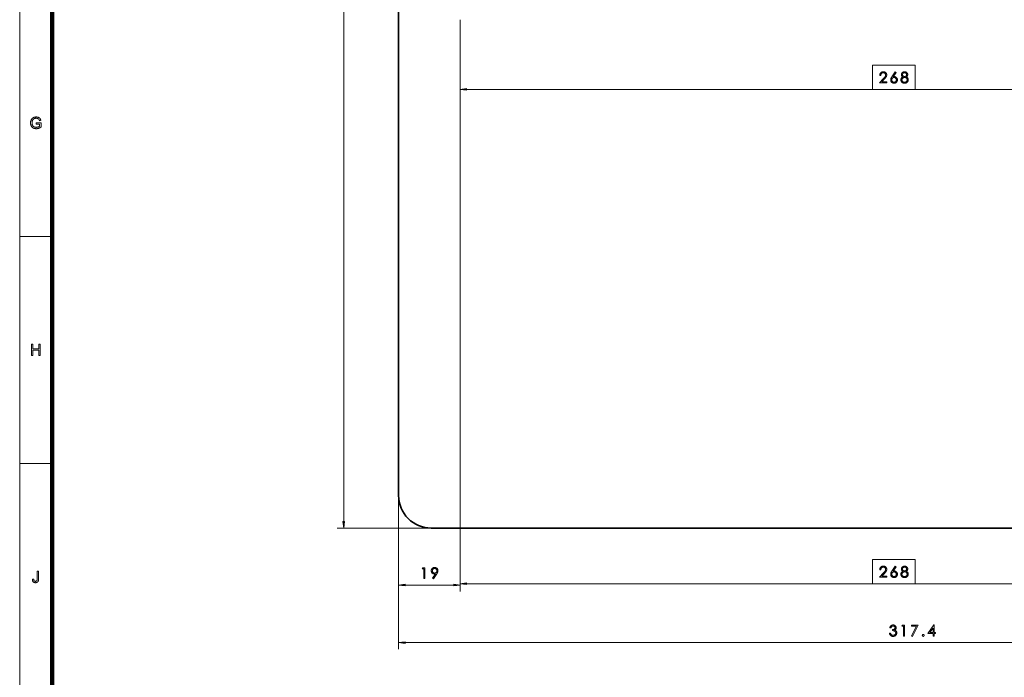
# Model space of a CAD drawing. Extents: x 0 to 1189, y 0 to 841.
# Tile 70 of 132: x 10 to 314, y 214 to 417. Entities that reach past the tile are written whole.
import ezdxf

# ---------------------------------------------------------------- set-up
doc = ezdxf.new("R2010")
doc.units = 0

msp = doc.modelspace()

# ---------------------------------------------------------------- linework, layer by layer
at = {"color": 7, "lineweight": 13}
for p, q in [((10, 831), (10, 10)), ((110.1, 262.39), (110.1, 712.48)), ((146.08, 417.31), (146.08, 393.84)), ((146.08, 417.31), (146.08, 240.8)), ((146.08, 417.31), (146.08, 241.2)), ((148.07, 395.84), (273.49, 395.84)), ((286.68, 395.84), (412.1, 395.84)), ((127.08, 270.31), (127.08, 240.8)), ((127.08, 270.31), (127.08, 223.04)), ((136.98, 260.41), (108.1, 260.41)), ((148.07, 243.2), (273.49, 243.2)), ((286.68, 243.2), (412.1, 243.2)), ((129.06, 225.04), (442.54, 225.04))]:
    msp.add_line(p, q, dxfattribs=at)
at = {"color": 7, "lineweight": 100}
msp.add_line((20, 821), (20, 20), dxfattribs=at)
at = {"color": 7, "lineweight": 35}
for p, q in [((127.08, 270.41), (127.08, 704.46)), ((137.08, 260.41), (434.53, 260.41))]:
    msp.add_line(p, q, dxfattribs=at)
at = {"color": 7, "lineweight": 13, "ltscale": 0.25}
for p, q in [((20, 350.42), (10, 350.42)), ((20, 280.33), (10, 280.33))]:
    msp.add_line(p, q, dxfattribs=at)
at = {"color": 7, "lineweight": 13, "ltscale": 0.375959}
msp.add_line((129.06, 242.8), (144.1, 242.8), dxfattribs=at)
at = {"color": 7, "lineweight": 13}
for points in [[(273.49, 403.34), (273.49, 395.84), (286.68, 395.84), (286.68, 403.34)], [(276.03, 400.15), (275.71, 400.15), (275.72, 400.25), (275.73, 400.35), (275.75, 400.44), (275.78, 400.53), (275.81, 400.62), (275.84, 400.7), (275.89, 400.77), (275.94, 400.85), (275.99, 400.91), (276.05, 400.98), (276.12, 401.04), (276.18, 401.09), (276.26, 401.14), (276.33, 401.18), (276.41, 401.21), (276.48, 401.24), (276.57, 401.26), (276.65, 401.28), (276.74, 401.29), (276.83, 401.29), (276.92, 401.29), (277, 401.28), (277.08, 401.26), (277.16, 401.24), (277.24, 401.22), (277.31, 401.18), (277.38, 401.15), (277.45, 401.1), (277.51, 401.05), (277.57, 401), (277.63, 400.94), (277.68, 400.87), (277.72, 400.81), (277.76, 400.74), (277.79, 400.67), (277.82, 400.6), (277.84, 400.52), (277.86, 400.45), (277.87, 400.37), (277.87, 400.28), (277.87, 400.22), (277.86, 400.16), (277.85, 400.1), (277.84, 400.04), (277.83, 399.98), (277.81, 399.92), (277.79, 399.87), (277.76, 399.81), (277.73, 399.76), (277.7, 399.7), (277.67, 399.65), (277.63, 399.59), (277.59, 399.53), (277.54, 399.47), (277.49, 399.41), (277.44, 399.35), (277.39, 399.28), (277.33, 399.21), (277.27, 399.14), (277.2, 399.07), (276.36, 398.16), (277.92, 398.16), (277.92, 397.84), (275.63, 397.84), (276.91, 399.23), (276.98, 399.3), (277.04, 399.37), (277.1, 399.43), (277.15, 399.5), (277.2, 399.55), (277.25, 399.61), (277.29, 399.66), (277.33, 399.71), (277.37, 399.76), (277.4, 399.8), (277.42, 399.85), (277.45, 399.89), (277.47, 399.94), (277.49, 399.98), (277.5, 400.03), (277.52, 400.08), (277.53, 400.12), (277.54, 400.17), (277.54, 400.23), (277.54, 400.28), (277.54, 400.33), (277.53, 400.39), (277.52, 400.44), (277.51, 400.49), (277.49, 400.54), (277.46, 400.59), (277.44, 400.63), (277.4, 400.68), (277.37, 400.72), (277.33, 400.76), (277.28, 400.8), (277.24, 400.84), (277.19, 400.87), (277.14, 400.9), (277.09, 400.92), (277.04, 400.94), (276.98, 400.95), (276.93, 400.96), (276.87, 400.97), (276.81, 400.97), (276.75, 400.97), (276.68, 400.96), (276.62, 400.95), (276.57, 400.94), (276.51, 400.92), (276.46, 400.89), (276.41, 400.87), (276.36, 400.83), (276.32, 400.8), (276.27, 400.76), (276.23, 400.71), (276.2, 400.67), (276.16, 400.61), (276.14, 400.56), (276.11, 400.5), (276.09, 400.44), (276.07, 400.37), (276.05, 400.3), (276.04, 400.23)], [(280.5, 401.29), (280.78, 401.11), (279.87, 399.73), (279.91, 399.75), (279.95, 399.76), (279.98, 399.77), (280.02, 399.78), (280.06, 399.78), (280.09, 399.79), (280.13, 399.79), (280.17, 399.8), (280.2, 399.8), (280.24, 399.8), (280.31, 399.8), (280.38, 399.79), (280.45, 399.77), (280.52, 399.75), (280.59, 399.73), (280.65, 399.69), (280.71, 399.65), (280.78, 399.61), (280.83, 399.56), (280.89, 399.5), (280.94, 399.44), (280.99, 399.38), (281.03, 399.31), (281.07, 399.24), (281.1, 399.17), (281.13, 399.1), (281.15, 399.02), (281.16, 398.95), (281.17, 398.87), (281.17, 398.78), (281.17, 398.7), (281.16, 398.61), (281.14, 398.53), (281.12, 398.46), (281.1, 398.38), (281.06, 398.31), (281.02, 398.24), (280.98, 398.18), (280.92, 398.11), (280.87, 398.05), (280.8, 398), (280.74, 397.95), (280.67, 397.9), (280.6, 397.86), (280.53, 397.83), (280.45, 397.8), (280.37, 397.78), (280.29, 397.77), (280.21, 397.76), (280.12, 397.76), (280.03, 397.76), (279.95, 397.77), (279.87, 397.78), (279.79, 397.8), (279.72, 397.83), (279.65, 397.86), (279.58, 397.9), (279.51, 397.95), (279.45, 398), (279.39, 398.06), (279.33, 398.12), (279.28, 398.18), (279.24, 398.25), (279.2, 398.32), (279.17, 398.39), (279.14, 398.46), (279.12, 398.54), (279.11, 398.62), (279.1, 398.7), (279.1, 398.79), (279.1, 398.83), (279.1, 398.87), (279.1, 398.91), (279.11, 398.95), (279.12, 399), (279.13, 399.04), (279.14, 399.08), (279.15, 399.12), (279.16, 399.17), (279.18, 399.21), (279.19, 399.26), (279.21, 399.3), (279.24, 399.35), (279.26, 399.41), (279.29, 399.46), (279.32, 399.52), (279.36, 399.58), (279.4, 399.64), (279.44, 399.7), (279.48, 399.77)], [(280.84, 398.79), (280.84, 398.85), (280.83, 398.91), (280.82, 398.96), (280.81, 399.01), (280.79, 399.07), (280.77, 399.11), (280.74, 399.16), (280.71, 399.21), (280.67, 399.25), (280.63, 399.29), (280.59, 399.33), (280.55, 399.37), (280.5, 399.4), (280.45, 399.43), (280.41, 399.45), (280.35, 399.47), (280.3, 399.48), (280.25, 399.49), (280.19, 399.5), (280.13, 399.5), (280.07, 399.5), (280.02, 399.49), (279.96, 399.48), (279.91, 399.47), (279.86, 399.45), (279.81, 399.43), (279.76, 399.4), (279.72, 399.37), (279.67, 399.33), (279.63, 399.29), (279.59, 399.25), (279.56, 399.21), (279.53, 399.16), (279.5, 399.11), (279.48, 399.07), (279.46, 399.01), (279.44, 398.96), (279.43, 398.91), (279.43, 398.85), (279.42, 398.79), (279.43, 398.73), (279.43, 398.68), (279.44, 398.62), (279.46, 398.57), (279.48, 398.52), (279.5, 398.47), (279.53, 398.42), (279.56, 398.38), (279.59, 398.33), (279.63, 398.29), (279.68, 398.25), (279.72, 398.22), (279.77, 398.19), (279.81, 398.16), (279.86, 398.14), (279.91, 398.12), (279.97, 398.1), (280.02, 398.09), (280.08, 398.09), (280.13, 398.08), (280.19, 398.09), (280.25, 398.09), (280.3, 398.1), (280.35, 398.12), (280.4, 398.14), (280.45, 398.16), (280.5, 398.19), (280.54, 398.22), (280.59, 398.25), (280.63, 398.29), (280.67, 398.33), (280.71, 398.38), (280.74, 398.42), (280.76, 398.47), (280.79, 398.52), (280.81, 398.57), (280.82, 398.62), (280.83, 398.68), (280.84, 398.73)], [(283.88, 399.69), (284, 399.62), (284.11, 399.55), (284.2, 399.48), (284.28, 399.4), (284.35, 399.31), (284.41, 399.22), (284.46, 399.12), (284.49, 399.02), (284.51, 398.92), (284.51, 398.81), (284.51, 398.72), (284.5, 398.63), (284.48, 398.55), (284.46, 398.47), (284.43, 398.39), (284.4, 398.32), (284.36, 398.25), (284.31, 398.18), (284.26, 398.12), (284.2, 398.06), (284.13, 398), (284.06, 397.95), (283.99, 397.9), (283.91, 397.86), (283.83, 397.83), (283.75, 397.8), (283.66, 397.78), (283.57, 397.77), (283.47, 397.76), (283.37, 397.76), (283.27, 397.76), (283.17, 397.77), (283.08, 397.78), (282.99, 397.8), (282.91, 397.83), (282.83, 397.86), (282.75, 397.9), (282.68, 397.95), (282.61, 398), (282.55, 398.06), (282.49, 398.12), (282.43, 398.18), (282.39, 398.25), (282.35, 398.32), (282.31, 398.39), (282.29, 398.46), (282.26, 398.54), (282.25, 398.61), (282.24, 398.7), (282.24, 398.78), (282.24, 398.89), (282.26, 399), (282.29, 399.11), (282.34, 399.21), (282.4, 399.3), (282.47, 399.39), (282.56, 399.47), (282.65, 399.55), (282.76, 399.62), (282.89, 399.69), (282.79, 399.74), (282.71, 399.8), (282.64, 399.86), (282.57, 399.93), (282.52, 400), (282.47, 400.07), (282.44, 400.15), (282.42, 400.24), (282.4, 400.32), (282.4, 400.41), (282.4, 400.48), (282.41, 400.55), (282.42, 400.61), (282.44, 400.68), (282.47, 400.74), (282.5, 400.8), (282.54, 400.86), (282.58, 400.92), (282.63, 400.97), (282.68, 401.02), (282.74, 401.08), (282.8, 401.12), (282.87, 401.16), (282.94, 401.19), (283.01, 401.22), (283.08, 401.25), (283.15, 401.27), (283.23, 401.28), (283.31, 401.29), (283.39, 401.29), (283.47, 401.29), (283.55, 401.28), (283.62, 401.27), (283.69, 401.25), (283.76, 401.23), (283.83, 401.2), (283.89, 401.16), (283.95, 401.12), (284.01, 401.08), (284.07, 401.03), (284.13, 400.98), (284.18, 400.92), (284.22, 400.87), (284.26, 400.81), (284.29, 400.75), (284.31, 400.68), (284.33, 400.62), (284.35, 400.55), (284.36, 400.48), (284.36, 400.4), (284.35, 400.32), (284.34, 400.23), (284.32, 400.15), (284.28, 400.07), (284.24, 400), (284.18, 399.93), (284.12, 399.86), (284.05, 399.8), (283.97, 399.74)], [(284.18, 398.8), (284.17, 398.86), (284.17, 398.91), (284.15, 398.97), (284.14, 399.02), (284.12, 399.07), (284.09, 399.12), (284.06, 399.17), (284.03, 399.21), (283.99, 399.26), (283.94, 399.3), (283.9, 399.34), (283.85, 399.38), (283.8, 399.41), (283.74, 399.44), (283.69, 399.46), (283.63, 399.48), (283.58, 399.5), (283.52, 399.51), (283.46, 399.52), (283.39, 399.52), (283.33, 399.52), (283.26, 399.51), (283.2, 399.5), (283.14, 399.48), (283.08, 399.46), (283.02, 399.44), (282.97, 399.41), (282.91, 399.38), (282.86, 399.34), (282.81, 399.3), (282.77, 399.25), (282.73, 399.2), (282.69, 399.16), (282.66, 399.1), (282.63, 399.05), (282.61, 399), (282.59, 398.94), (282.58, 398.89), (282.58, 398.83), (282.57, 398.77), (282.58, 398.71), (282.58, 398.65), (282.59, 398.6), (282.61, 398.55), (282.63, 398.49), (282.65, 398.45), (282.68, 398.4), (282.71, 398.36), (282.75, 398.31), (282.79, 398.27), (282.84, 398.23), (282.89, 398.2), (282.94, 398.17), (282.99, 398.15), (283.05, 398.12), (283.11, 398.11), (283.17, 398.09), (283.24, 398.08), (283.3, 398.08), (283.37, 398.08), (283.44, 398.08), (283.51, 398.08), (283.57, 398.09), (283.64, 398.11), (283.69, 398.13), (283.75, 398.15), (283.8, 398.18), (283.86, 398.21), (283.9, 398.25), (283.95, 398.29), (283.99, 398.33), (284.03, 398.37), (284.07, 398.42), (284.09, 398.47), (284.12, 398.52), (284.14, 398.57), (284.16, 398.63), (284.17, 398.68), (284.17, 398.74)], [(284.02, 400.42), (284.02, 400.46), (284.01, 400.51), (284.01, 400.55), (283.99, 400.59), (283.98, 400.63), (283.96, 400.67), (283.94, 400.7), (283.91, 400.74), (283.88, 400.77), (283.85, 400.8), (283.81, 400.84), (283.77, 400.86), (283.73, 400.89), (283.69, 400.91), (283.64, 400.93), (283.59, 400.94), (283.54, 400.95), (283.49, 400.96), (283.43, 400.96), (283.37, 400.97), (283.32, 400.96), (283.27, 400.96), (283.22, 400.95), (283.17, 400.94), (283.13, 400.93), (283.08, 400.91), (283.04, 400.89), (283, 400.86), (282.96, 400.84), (282.92, 400.8), (282.89, 400.77), (282.85, 400.74), (282.83, 400.7), (282.8, 400.66), (282.78, 400.62), (282.77, 400.58), (282.75, 400.54), (282.74, 400.5), (282.74, 400.45), (282.74, 400.41), (282.74, 400.36), (282.75, 400.32), (282.76, 400.28), (282.77, 400.24), (282.79, 400.19), (282.81, 400.15), (282.83, 400.12), (282.86, 400.08), (282.9, 400.04), (282.94, 400), (282.98, 399.97), (283.02, 399.94), (283.06, 399.91), (283.1, 399.89), (283.15, 399.87), (283.19, 399.85), (283.24, 399.84), (283.29, 399.83), (283.34, 399.82), (283.39, 399.82), (283.44, 399.82), (283.49, 399.83), (283.53, 399.84), (283.58, 399.85), (283.63, 399.87), (283.67, 399.89), (283.71, 399.91), (283.75, 399.94), (283.79, 399.97), (283.83, 400), (283.87, 400.04), (283.9, 400.07), (283.93, 400.11), (283.95, 400.15), (283.97, 400.19), (283.99, 400.24), (284, 400.28), (284.01, 400.32), (284.02, 400.37)], [(148.07, 396.1), (146.08, 395.84), (148.07, 395.58)], [(15.11, 385.14), (15.11, 385.55), (16.6, 385.55), (16.6, 384.25), (16.53, 384.2), (16.46, 384.15), (16.39, 384.1), (16.32, 384.05), (16.25, 384.01), (16.18, 383.97), (16.11, 383.94), (16.04, 383.9), (15.96, 383.87), (15.89, 383.84), (15.82, 383.81), (15.75, 383.79), (15.67, 383.77), (15.6, 383.75), (15.52, 383.74), (15.45, 383.73), (15.37, 383.72), (15.3, 383.71), (15.22, 383.7), (15.15, 383.7), (15.04, 383.71), (14.94, 383.71), (14.85, 383.72), (14.75, 383.74), (14.65, 383.76), (14.56, 383.78), (14.47, 383.81), (14.38, 383.84), (14.29, 383.88), (14.21, 383.92), (14.13, 383.97), (14.05, 384.02), (13.98, 384.07), (13.91, 384.13), (13.84, 384.19), (13.78, 384.26), (13.72, 384.33), (13.67, 384.4), (13.62, 384.48), (13.57, 384.56), (13.53, 384.65), (13.5, 384.73), (13.46, 384.82), (13.44, 384.91), (13.41, 385.01), (13.39, 385.1), (13.38, 385.2), (13.37, 385.29), (13.36, 385.39), (13.36, 385.5), (13.36, 385.6), (13.37, 385.7), (13.38, 385.8), (13.39, 385.89), (13.41, 385.99), (13.44, 386.09), (13.46, 386.18), (13.5, 386.27), (13.53, 386.36), (13.57, 386.45), (13.62, 386.54), (13.67, 386.62), (13.72, 386.7), (13.77, 386.77), (13.83, 386.84), (13.9, 386.9), (13.96, 386.96), (14.03, 387.01), (14.11, 387.06), (14.19, 387.11), (14.27, 387.15), (14.35, 387.19), (14.44, 387.22), (14.53, 387.25), (14.62, 387.27), (14.71, 387.29), (14.81, 387.3), (14.91, 387.31), (15.01, 387.32), (15.11, 387.32), (15.19, 387.32), (15.26, 387.32), (15.33, 387.31), (15.4, 387.3), (15.47, 387.29), (15.54, 387.28), (15.61, 387.26), (15.67, 387.24), (15.74, 387.22), (15.8, 387.2), (15.86, 387.17), (15.91, 387.15), (15.97, 387.12), (16.02, 387.09), (16.07, 387.05), (16.12, 387.02), (16.16, 386.98), (16.2, 386.94), (16.24, 386.9), (16.28, 386.86), (16.31, 386.81), (16.34, 386.76), (16.38, 386.71), (16.4, 386.66), (16.43, 386.6), (16.46, 386.55), (16.48, 386.48), (16.5, 386.42), (16.52, 386.35), (16.54, 386.28), (16.13, 386.17), (16.11, 386.22), (16.09, 386.27), (16.07, 386.32), (16.06, 386.37), (16.04, 386.41), (16.02, 386.45), (16, 386.49), (15.98, 386.52), (15.95, 386.56), (15.93, 386.59), (15.91, 386.62), (15.88, 386.65), (15.85, 386.68), (15.82, 386.7), (15.79, 386.73), (15.75, 386.75), (15.72, 386.77), (15.68, 386.8), (15.64, 386.82), (15.6, 386.83), (15.55, 386.85), (15.51, 386.87), (15.46, 386.88), (15.41, 386.89), (15.37, 386.9), (15.32, 386.91), (15.27, 386.92), (15.22, 386.92), (15.17, 386.93), (15.11, 386.93), (15.05, 386.93), (14.99, 386.92), (14.93, 386.92), (14.87, 386.91), (14.82, 386.9), (14.76, 386.89), (14.71, 386.88), (14.66, 386.86), (14.61, 386.85), (14.56, 386.83), (14.52, 386.81), (14.48, 386.79), (14.43, 386.77), (14.39, 386.74), (14.36, 386.72), (14.32, 386.69), (14.28, 386.66), (14.25, 386.64), (14.22, 386.61), (14.19, 386.58), (14.16, 386.54), (14.14, 386.51), (14.11, 386.48), (14.09, 386.44), (14.06, 386.41), (14.04, 386.38), (14.02, 386.34), (14, 386.3), (13.99, 386.27), (13.97, 386.23), (13.94, 386.16), (13.92, 386.1), (13.9, 386.03), (13.88, 385.96), (13.87, 385.89), (13.86, 385.82), (13.85, 385.75), (13.84, 385.67), (13.84, 385.6), (13.84, 385.53), (13.84, 385.43), (13.84, 385.34), (13.85, 385.26), (13.86, 385.18), (13.88, 385.1), (13.89, 385.02), (13.92, 384.94), (13.94, 384.87), (13.97, 384.81), (14, 384.74), (14.03, 384.68), (14.07, 384.62), (14.11, 384.57), (14.15, 384.52), (14.2, 384.47), (14.24, 384.42), (14.29, 384.38), (14.35, 384.34), (14.41, 384.31), (14.47, 384.27), (14.53, 384.25), (14.59, 384.22), (14.65, 384.2), (14.72, 384.18), (14.78, 384.16), (14.85, 384.15), (14.92, 384.14), (14.98, 384.13), (15.05, 384.12), (15.12, 384.12), (15.18, 384.12), (15.24, 384.13), (15.3, 384.13), (15.36, 384.14), (15.42, 384.15), (15.48, 384.16), (15.53, 384.18), (15.59, 384.2), (15.65, 384.22), (15.71, 384.24), (15.76, 384.26), (15.82, 384.28), (15.87, 384.31), (15.91, 384.33), (15.96, 384.36), (16, 384.38), (16.04, 384.41), (16.08, 384.43), (16.11, 384.46), (16.14, 384.48), (16.14, 385.14)], [(13.63, 313.68), (13.63, 317.18), (14.09, 317.18), (14.09, 315.74), (15.91, 315.74), (15.91, 317.18), (16.37, 317.18), (16.37, 313.68), (15.91, 313.68), (15.91, 315.33), (14.09, 315.33), (14.09, 313.68)], [(109.84, 262.39), (110.1, 260.41), (110.37, 262.39)], [(273.49, 250.7), (273.49, 243.2), (286.68, 243.2), (286.68, 250.7)], [(13.92, 244.59), (14.34, 244.65), (14.34, 244.57), (14.35, 244.5), (14.36, 244.43), (14.37, 244.37), (14.38, 244.31), (14.4, 244.26), (14.42, 244.21), (14.44, 244.17), (14.46, 244.13), (14.49, 244.1), (14.51, 244.07), (14.54, 244.04), (14.58, 244.02), (14.61, 244), (14.65, 243.99), (14.68, 243.97), (14.72, 243.96), (14.77, 243.96), (14.81, 243.95), (14.86, 243.95), (14.89, 243.95), (14.92, 243.95), (14.96, 243.96), (14.99, 243.96), (15.02, 243.97), (15.05, 243.98), (15.08, 243.99), (15.11, 244), (15.13, 244.01), (15.16, 244.03), (15.18, 244.05), (15.21, 244.06), (15.23, 244.08), (15.25, 244.1), (15.26, 244.12), (15.28, 244.15), (15.3, 244.17), (15.31, 244.19), (15.32, 244.22), (15.33, 244.25), (15.34, 244.28), (15.35, 244.31), (15.36, 244.34), (15.36, 244.38), (15.37, 244.43), (15.37, 244.47), (15.38, 244.52), (15.38, 244.57), (15.38, 244.63), (15.38, 244.69), (15.38, 247.1), (15.84, 247.1), (15.84, 244.71), (15.84, 244.63), (15.84, 244.54), (15.83, 244.47), (15.83, 244.39), (15.82, 244.32), (15.8, 244.26), (15.79, 244.19), (15.77, 244.14), (15.76, 244.08), (15.74, 244.03), (15.71, 243.98), (15.69, 243.94), (15.66, 243.9), (15.63, 243.86), (15.6, 243.82), (15.56, 243.78), (15.53, 243.75), (15.49, 243.72), (15.44, 243.69), (15.4, 243.66), (15.35, 243.64), (15.3, 243.62), (15.25, 243.6), (15.2, 243.58), (15.15, 243.57), (15.09, 243.56), (15.04, 243.55), (14.98, 243.54), (14.92, 243.54), (14.86, 243.54), (14.77, 243.54), (14.68, 243.55), (14.6, 243.56), (14.53, 243.58), (14.45, 243.6), (14.38, 243.63), (14.32, 243.67), (14.26, 243.71), (14.2, 243.75), (14.15, 243.8), (14.11, 243.86), (14.07, 243.92), (14.03, 243.98), (14, 244.06), (13.97, 244.13), (13.95, 244.21), (13.94, 244.3), (13.92, 244.39), (13.92, 244.49)], [(134.5, 248.17), (135.16, 248.17), (135.16, 244.8), (134.83, 244.8), (134.83, 247.84), (134.3, 247.84)], [(137.83, 244.72), (137.55, 244.9), (138.46, 246.27), (138.43, 246.26), (138.39, 246.25), (138.35, 246.24), (138.32, 246.23), (138.28, 246.23), (138.25, 246.22), (138.21, 246.22), (138.18, 246.21), (138.14, 246.21), (138.11, 246.21), (138.03, 246.22), (137.95, 246.22), (137.88, 246.24), (137.81, 246.26), (137.74, 246.28), (137.67, 246.32), (137.61, 246.35), (137.55, 246.4), (137.49, 246.45), (137.43, 246.5), (137.38, 246.56), (137.33, 246.62), (137.29, 246.69), (137.26, 246.76), (137.23, 246.83), (137.2, 246.9), (137.18, 246.97), (137.17, 247.05), (137.16, 247.13), (137.16, 247.21), (137.16, 247.3), (137.17, 247.39), (137.19, 247.47), (137.21, 247.55), (137.23, 247.62), (137.27, 247.7), (137.31, 247.76), (137.35, 247.83), (137.4, 247.89), (137.46, 247.96), (137.52, 248.01), (137.59, 248.06), (137.66, 248.11), (137.73, 248.14), (137.8, 248.18), (137.88, 248.2), (137.96, 248.22), (138.04, 248.24), (138.12, 248.25), (138.21, 248.25), (138.3, 248.25), (138.38, 248.24), (138.46, 248.22), (138.54, 248.2), (138.61, 248.17), (138.69, 248.14), (138.75, 248.1), (138.82, 248.06), (138.88, 248.01), (138.94, 247.95), (139, 247.89), (139.04, 247.82), (139.09, 247.76), (139.13, 247.69), (139.16, 247.62), (139.18, 247.54), (139.2, 247.47), (139.22, 247.39), (139.23, 247.31), (139.23, 247.22), (139.23, 247.18), (139.23, 247.13), (139.22, 247.08), (139.21, 247.04), (139.21, 246.99), (139.19, 246.94), (139.18, 246.9), (139.17, 246.85), (139.15, 246.8), (139.13, 246.75), (139.11, 246.71), (139.09, 246.66), (139.07, 246.61), (139.04, 246.56), (139.01, 246.51), (138.98, 246.46), (138.95, 246.4), (138.92, 246.35), (138.89, 246.3), (138.85, 246.24)], [(137.49, 247.21), (137.49, 247.16), (137.49, 247.1), (137.5, 247.05), (137.52, 246.99), (137.54, 246.94), (137.56, 246.89), (137.59, 246.85), (137.62, 246.8), (137.65, 246.76), (137.69, 246.71), (137.73, 246.67), (137.78, 246.64), (137.82, 246.61), (137.87, 246.58), (137.92, 246.56), (137.97, 246.54), (138.02, 246.53), (138.08, 246.52), (138.14, 246.51), (138.19, 246.51), (138.25, 246.51), (138.31, 246.52), (138.36, 246.53), (138.42, 246.54), (138.47, 246.56), (138.52, 246.58), (138.56, 246.61), (138.61, 246.64), (138.65, 246.68), (138.69, 246.72), (138.73, 246.76), (138.77, 246.8), (138.8, 246.85), (138.83, 246.9), (138.85, 246.94), (138.87, 247), (138.88, 247.05), (138.89, 247.1), (138.9, 247.16), (138.9, 247.21), (138.9, 247.27), (138.89, 247.33), (138.88, 247.38), (138.87, 247.43), (138.85, 247.48), (138.83, 247.53), (138.8, 247.58), (138.77, 247.63), (138.73, 247.67), (138.69, 247.71), (138.65, 247.75), (138.61, 247.79), (138.56, 247.82), (138.52, 247.85), (138.47, 247.87), (138.42, 247.89), (138.36, 247.9), (138.31, 247.91), (138.25, 247.92), (138.19, 247.92), (138.14, 247.92), (138.08, 247.91), (138.02, 247.9), (137.97, 247.89), (137.92, 247.87), (137.87, 247.85), (137.82, 247.82), (137.78, 247.79), (137.73, 247.76), (137.69, 247.72), (137.65, 247.67), (137.62, 247.63), (137.59, 247.58), (137.56, 247.54), (137.54, 247.49), (137.52, 247.44), (137.5, 247.38), (137.49, 247.33), (137.49, 247.27)], [(276.03, 247.51), (275.71, 247.51), (275.72, 247.61), (275.73, 247.7), (275.75, 247.8), (275.78, 247.89), (275.81, 247.97), (275.84, 248.05), (275.89, 248.13), (275.94, 248.2), (275.99, 248.27), (276.05, 248.33), (276.12, 248.39), (276.18, 248.45), (276.26, 248.49), (276.33, 248.53), (276.41, 248.57), (276.48, 248.59), (276.57, 248.62), (276.65, 248.63), (276.74, 248.64), (276.83, 248.64), (276.92, 248.64), (277, 248.63), (277.08, 248.62), (277.16, 248.6), (277.24, 248.57), (277.31, 248.54), (277.38, 248.5), (277.45, 248.46), (277.51, 248.41), (277.57, 248.35), (277.63, 248.29), (277.68, 248.23), (277.72, 248.16), (277.76, 248.1), (277.79, 248.03), (277.82, 247.95), (277.84, 247.88), (277.86, 247.8), (277.87, 247.72), (277.87, 247.64), (277.87, 247.57), (277.86, 247.51), (277.85, 247.45), (277.84, 247.39), (277.83, 247.34), (277.81, 247.28), (277.79, 247.22), (277.76, 247.16), (277.73, 247.11), (277.7, 247.06), (277.67, 247), (277.63, 246.95), (277.59, 246.89), (277.54, 246.83), (277.49, 246.76), (277.44, 246.7), (277.39, 246.63), (277.33, 246.57), (277.27, 246.5), (277.2, 246.42), (276.36, 245.52), (277.92, 245.52), (277.92, 245.2), (275.63, 245.2), (276.91, 246.58), (276.98, 246.65), (277.04, 246.72), (277.1, 246.79), (277.15, 246.85), (277.2, 246.91), (277.25, 246.97), (277.29, 247.02), (277.33, 247.07), (277.37, 247.12), (277.4, 247.16), (277.42, 247.2), (277.45, 247.25), (277.47, 247.29), (277.49, 247.34), (277.5, 247.38), (277.52, 247.43), (277.53, 247.48), (277.54, 247.53), (277.54, 247.58), (277.54, 247.63), (277.54, 247.69), (277.53, 247.74), (277.52, 247.79), (277.51, 247.85), (277.49, 247.89), (277.46, 247.94), (277.44, 247.99), (277.4, 248.03), (277.37, 248.08), (277.33, 248.12), (277.28, 248.16), (277.24, 248.19), (277.19, 248.22), (277.14, 248.25), (277.09, 248.27), (277.04, 248.29), (276.98, 248.31), (276.93, 248.32), (276.87, 248.32), (276.81, 248.33), (276.75, 248.32), (276.68, 248.32), (276.62, 248.31), (276.57, 248.29), (276.51, 248.27), (276.46, 248.25), (276.41, 248.22), (276.36, 248.19), (276.32, 248.15), (276.27, 248.11), (276.23, 248.07), (276.2, 248.02), (276.16, 247.97), (276.14, 247.91), (276.11, 247.85), (276.09, 247.79), (276.07, 247.73), (276.05, 247.66), (276.04, 247.58)], [(280.5, 248.64), (280.78, 248.47), (279.87, 247.09), (279.91, 247.1), (279.95, 247.11), (279.98, 247.12), (280.02, 247.13), (280.06, 247.14), (280.09, 247.14), (280.13, 247.15), (280.17, 247.15), (280.2, 247.15), (280.24, 247.15), (280.31, 247.15), (280.38, 247.14), (280.45, 247.13), (280.52, 247.11), (280.59, 247.08), (280.65, 247.05), (280.71, 247.01), (280.78, 246.96), (280.83, 246.91), (280.89, 246.86), (280.94, 246.8), (280.99, 246.73), (281.03, 246.67), (281.07, 246.6), (281.1, 246.53), (281.13, 246.46), (281.15, 246.38), (281.16, 246.3), (281.17, 246.22), (281.17, 246.14), (281.17, 246.05), (281.16, 245.97), (281.14, 245.89), (281.12, 245.81), (281.1, 245.74), (281.06, 245.67), (281.02, 245.6), (280.98, 245.53), (280.92, 245.47), (280.87, 245.41), (280.8, 245.35), (280.74, 245.3), (280.67, 245.26), (280.6, 245.22), (280.53, 245.19), (280.45, 245.16), (280.37, 245.14), (280.29, 245.12), (280.21, 245.11), (280.12, 245.11), (280.03, 245.11), (279.95, 245.12), (279.87, 245.14), (279.79, 245.16), (279.72, 245.19), (279.65, 245.22), (279.58, 245.26), (279.51, 245.3), (279.45, 245.35), (279.39, 245.41), (279.33, 245.47), (279.28, 245.54), (279.24, 245.6), (279.2, 245.67), (279.17, 245.74), (279.14, 245.82), (279.12, 245.9), (279.11, 245.98), (279.1, 246.06), (279.1, 246.14), (279.1, 246.18), (279.1, 246.23), (279.1, 246.27), (279.11, 246.31), (279.12, 246.35), (279.13, 246.39), (279.14, 246.44), (279.15, 246.48), (279.16, 246.52), (279.18, 246.57), (279.19, 246.61), (279.21, 246.66), (279.24, 246.71), (279.26, 246.76), (279.29, 246.81), (279.32, 246.87), (279.36, 246.93), (279.4, 246.99), (279.44, 247.06), (279.48, 247.12)], [(280.84, 246.15), (280.84, 246.21), (280.83, 246.26), (280.82, 246.32), (280.81, 246.37), (280.79, 246.42), (280.77, 246.47), (280.74, 246.52), (280.71, 246.56), (280.67, 246.61), (280.63, 246.65), (280.59, 246.69), (280.55, 246.72), (280.5, 246.75), (280.45, 246.78), (280.41, 246.8), (280.35, 246.82), (280.3, 246.84), (280.25, 246.85), (280.19, 246.85), (280.13, 246.85), (280.07, 246.85), (280.02, 246.85), (279.96, 246.84), (279.91, 246.82), (279.86, 246.8), (279.81, 246.78), (279.76, 246.75), (279.72, 246.72), (279.67, 246.69), (279.63, 246.65), (279.59, 246.61), (279.56, 246.56), (279.53, 246.52), (279.5, 246.47), (279.48, 246.42), (279.46, 246.37), (279.44, 246.32), (279.43, 246.26), (279.43, 246.21), (279.42, 246.15), (279.43, 246.09), (279.43, 246.03), (279.44, 245.98), (279.46, 245.93), (279.48, 245.87), (279.5, 245.83), (279.53, 245.78), (279.56, 245.73), (279.59, 245.69), (279.63, 245.65), (279.68, 245.61), (279.72, 245.57), (279.77, 245.54), (279.81, 245.51), (279.86, 245.49), (279.91, 245.47), (279.97, 245.46), (280.02, 245.45), (280.08, 245.44), (280.13, 245.44), (280.19, 245.44), (280.25, 245.45), (280.3, 245.46), (280.35, 245.47), (280.4, 245.49), (280.45, 245.51), (280.5, 245.54), (280.54, 245.57), (280.59, 245.61), (280.63, 245.65), (280.67, 245.69), (280.71, 245.73), (280.74, 245.78), (280.76, 245.83), (280.79, 245.87), (280.81, 245.93), (280.82, 245.98), (280.83, 246.03), (280.84, 246.09)], [(283.88, 247.04), (284, 246.98), (284.11, 246.91), (284.2, 246.83), (284.28, 246.75), (284.35, 246.67), (284.41, 246.57), (284.46, 246.48), (284.49, 246.38), (284.51, 246.27), (284.51, 246.16), (284.51, 246.07), (284.5, 245.99), (284.48, 245.9), (284.46, 245.83), (284.43, 245.75), (284.4, 245.68), (284.36, 245.61), (284.31, 245.54), (284.26, 245.47), (284.2, 245.41), (284.13, 245.35), (284.06, 245.3), (283.99, 245.26), (283.91, 245.22), (283.83, 245.19), (283.75, 245.16), (283.66, 245.14), (283.57, 245.12), (283.47, 245.11), (283.37, 245.11), (283.27, 245.11), (283.17, 245.12), (283.08, 245.14), (282.99, 245.16), (282.91, 245.19), (282.83, 245.22), (282.75, 245.26), (282.68, 245.3), (282.61, 245.35), (282.55, 245.41), (282.49, 245.47), (282.43, 245.54), (282.39, 245.6), (282.35, 245.67), (282.31, 245.74), (282.29, 245.82), (282.26, 245.89), (282.25, 245.97), (282.24, 246.05), (282.24, 246.13), (282.24, 246.25), (282.26, 246.36), (282.29, 246.46), (282.34, 246.56), (282.4, 246.66), (282.47, 246.74), (282.56, 246.83), (282.65, 246.9), (282.76, 246.98), (282.89, 247.04), (282.79, 247.1), (282.71, 247.16), (282.64, 247.22), (282.57, 247.28), (282.52, 247.35), (282.47, 247.43), (282.44, 247.51), (282.42, 247.59), (282.4, 247.68), (282.4, 247.77), (282.4, 247.84), (282.41, 247.9), (282.42, 247.97), (282.44, 248.03), (282.47, 248.09), (282.5, 248.15), (282.54, 248.21), (282.58, 248.27), (282.63, 248.33), (282.68, 248.38), (282.74, 248.43), (282.8, 248.48), (282.87, 248.51), (282.94, 248.55), (283.01, 248.58), (283.08, 248.6), (283.15, 248.62), (283.23, 248.63), (283.31, 248.64), (283.39, 248.64), (283.47, 248.64), (283.55, 248.63), (283.62, 248.62), (283.69, 248.6), (283.76, 248.58), (283.83, 248.55), (283.89, 248.52), (283.95, 248.48), (284.01, 248.44), (284.07, 248.39), (284.13, 248.33), (284.18, 248.28), (284.22, 248.22), (284.26, 248.16), (284.29, 248.1), (284.31, 248.04), (284.33, 247.97), (284.35, 247.9), (284.36, 247.83), (284.36, 247.76), (284.35, 247.67), (284.34, 247.59), (284.32, 247.51), (284.28, 247.43), (284.24, 247.35), (284.18, 247.29), (284.12, 247.22), (284.05, 247.16), (283.97, 247.1)], [(284.18, 246.16), (284.17, 246.21), (284.17, 246.27), (284.15, 246.32), (284.14, 246.37), (284.12, 246.42), (284.09, 246.47), (284.06, 246.52), (284.03, 246.57), (283.99, 246.61), (283.94, 246.66), (283.9, 246.7), (283.85, 246.74), (283.8, 246.77), (283.74, 246.8), (283.69, 246.82), (283.63, 246.84), (283.58, 246.85), (283.52, 246.86), (283.46, 246.87), (283.39, 246.87), (283.33, 246.87), (283.26, 246.86), (283.2, 246.85), (283.14, 246.84), (283.08, 246.82), (283.02, 246.79), (282.97, 246.76), (282.91, 246.73), (282.86, 246.69), (282.81, 246.65), (282.77, 246.61), (282.73, 246.56), (282.69, 246.51), (282.66, 246.46), (282.63, 246.41), (282.61, 246.35), (282.59, 246.3), (282.58, 246.24), (282.58, 246.18), (282.57, 246.12), (282.58, 246.06), (282.58, 246.01), (282.59, 245.95), (282.61, 245.9), (282.63, 245.85), (282.65, 245.8), (282.68, 245.75), (282.71, 245.71), (282.75, 245.67), (282.79, 245.63), (282.84, 245.59), (282.89, 245.56), (282.94, 245.53), (282.99, 245.5), (283.05, 245.48), (283.11, 245.46), (283.17, 245.45), (283.24, 245.44), (283.3, 245.43), (283.37, 245.43), (283.44, 245.43), (283.51, 245.44), (283.57, 245.45), (283.64, 245.46), (283.69, 245.48), (283.75, 245.51), (283.8, 245.53), (283.86, 245.57), (283.9, 245.6), (283.95, 245.64), (283.99, 245.68), (284.03, 245.73), (284.07, 245.78), (284.09, 245.82), (284.12, 245.88), (284.14, 245.93), (284.16, 245.98), (284.17, 246.04), (284.17, 246.1)], [(284.02, 247.77), (284.02, 247.82), (284.01, 247.86), (284.01, 247.9), (283.99, 247.94), (283.98, 247.98), (283.96, 248.02), (283.94, 248.06), (283.91, 248.09), (283.88, 248.13), (283.85, 248.16), (283.81, 248.19), (283.77, 248.22), (283.73, 248.24), (283.69, 248.26), (283.64, 248.28), (283.59, 248.3), (283.54, 248.31), (283.49, 248.31), (283.43, 248.32), (283.37, 248.32), (283.32, 248.32), (283.27, 248.31), (283.22, 248.31), (283.17, 248.3), (283.13, 248.28), (283.08, 248.26), (283.04, 248.24), (283, 248.22), (282.96, 248.19), (282.92, 248.16), (282.89, 248.13), (282.85, 248.09), (282.83, 248.06), (282.8, 248.02), (282.78, 247.98), (282.77, 247.94), (282.75, 247.9), (282.74, 247.85), (282.74, 247.81), (282.74, 247.76), (282.74, 247.72), (282.75, 247.68), (282.76, 247.63), (282.77, 247.59), (282.79, 247.55), (282.81, 247.51), (282.83, 247.47), (282.86, 247.43), (282.9, 247.39), (282.94, 247.36), (282.98, 247.32), (283.02, 247.29), (283.06, 247.27), (283.1, 247.24), (283.15, 247.22), (283.19, 247.21), (283.24, 247.19), (283.29, 247.19), (283.34, 247.18), (283.39, 247.18), (283.44, 247.18), (283.49, 247.19), (283.53, 247.19), (283.58, 247.21), (283.63, 247.22), (283.67, 247.24), (283.71, 247.27), (283.75, 247.29), (283.79, 247.32), (283.83, 247.36), (283.87, 247.39), (283.9, 247.43), (283.93, 247.47), (283.95, 247.51), (283.97, 247.55), (283.99, 247.59), (284, 247.64), (284.01, 247.68), (284.02, 247.73)], [(148.07, 243.46), (146.08, 243.2), (148.07, 242.94)], [(129.06, 243.06), (127.08, 242.8), (129.06, 242.54)], [(144.1, 242.54), (146.08, 242.8), (144.1, 243.06)], [(279.18, 229.62), (278.84, 229.62), (278.86, 229.7), (278.88, 229.78), (278.91, 229.86), (278.94, 229.93), (278.97, 229.99), (279.01, 230.05), (279.05, 230.11), (279.1, 230.17), (279.14, 230.22), (279.2, 230.26), (279.25, 230.31), (279.31, 230.34), (279.36, 230.38), (279.42, 230.41), (279.49, 230.43), (279.55, 230.45), (279.62, 230.47), (279.68, 230.48), (279.75, 230.48), (279.83, 230.49), (279.9, 230.48), (279.98, 230.48), (280.05, 230.46), (280.13, 230.44), (280.2, 230.42), (280.26, 230.39), (280.33, 230.36), (280.39, 230.32), (280.45, 230.28), (280.51, 230.23), (280.56, 230.18), (280.61, 230.13), (280.65, 230.07), (280.69, 230.01), (280.72, 229.95), (280.75, 229.89), (280.77, 229.83), (280.78, 229.76), (280.79, 229.69), (280.79, 229.62), (280.79, 229.53), (280.77, 229.45), (280.75, 229.37), (280.72, 229.3), (280.68, 229.23), (280.64, 229.16), (280.58, 229.1), (280.52, 229.04), (280.44, 228.98), (280.36, 228.93), (280.42, 228.9), (280.47, 228.88), (280.53, 228.85), (280.58, 228.81), (280.62, 228.78), (280.67, 228.74), (280.71, 228.7), (280.75, 228.66), (280.78, 228.61), (280.82, 228.57), (280.85, 228.52), (280.88, 228.47), (280.9, 228.42), (280.92, 228.37), (280.94, 228.31), (280.95, 228.26), (280.96, 228.21), (280.97, 228.15), (280.98, 228.1), (280.98, 228.04), (280.98, 227.95), (280.97, 227.87), (280.95, 227.78), (280.93, 227.7), (280.9, 227.63), (280.86, 227.55), (280.82, 227.48), (280.77, 227.41), (280.71, 227.34), (280.65, 227.27), (280.59, 227.21), (280.52, 227.16), (280.44, 227.11), (280.37, 227.07), (280.28, 227.03), (280.2, 227), (280.11, 226.98), (280.02, 226.97), (279.93, 226.96), (279.83, 226.95), (279.74, 226.96), (279.66, 226.96), (279.58, 226.98), (279.5, 226.99), (279.43, 227.02), (279.36, 227.04), (279.29, 227.08), (279.23, 227.11), (279.16, 227.16), (279.1, 227.2), (279.05, 227.26), (279, 227.31), (278.95, 227.37), (278.91, 227.44), (278.87, 227.51), (278.83, 227.59), (278.8, 227.67), (278.77, 227.75), (278.75, 227.84), (278.73, 227.94), (279.05, 227.94), (279.07, 227.87), (279.09, 227.81), (279.12, 227.75), (279.14, 227.7), (279.17, 227.65), (279.19, 227.6), (279.22, 227.55), (279.26, 227.51), (279.29, 227.48), (279.33, 227.44), (279.37, 227.41), (279.41, 227.38), (279.45, 227.36), (279.5, 227.34), (279.55, 227.32), (279.6, 227.31), (279.65, 227.3), (279.71, 227.29), (279.77, 227.28), (279.84, 227.28), (279.9, 227.28), (279.97, 227.29), (280.04, 227.3), (280.1, 227.32), (280.16, 227.33), (280.21, 227.36), (280.27, 227.39), (280.32, 227.42), (280.37, 227.46), (280.42, 227.5), (280.46, 227.54), (280.5, 227.59), (280.53, 227.63), (280.56, 227.68), (280.59, 227.73), (280.61, 227.79), (280.63, 227.84), (280.64, 227.89), (280.64, 227.95), (280.65, 228.01), (280.64, 228.08), (280.64, 228.14), (280.62, 228.2), (280.61, 228.26), (280.58, 228.31), (280.55, 228.36), (280.52, 228.41), (280.48, 228.46), (280.44, 228.5), (280.39, 228.54), (280.34, 228.58), (280.28, 228.61), (280.22, 228.64), (280.15, 228.67), (280.08, 228.69), (280.01, 228.71), (279.93, 228.72), (279.84, 228.74), (279.75, 228.74), (279.66, 228.75), (279.66, 229.06), (279.73, 229.06), (279.79, 229.06), (279.85, 229.07), (279.91, 229.08), (279.97, 229.1), (280.03, 229.11), (280.08, 229.13), (280.13, 229.16), (280.18, 229.19), (280.22, 229.22), (280.26, 229.25), (280.3, 229.28), (280.33, 229.32), (280.36, 229.36), (280.39, 229.4), (280.41, 229.44), (280.42, 229.48), (280.43, 229.52), (280.44, 229.57), (280.44, 229.62), (280.44, 229.66), (280.43, 229.71), (280.42, 229.75), (280.41, 229.79), (280.4, 229.83), (280.38, 229.87), (280.35, 229.9), (280.33, 229.94), (280.3, 229.97), (280.26, 230.01), (280.23, 230.03), (280.19, 230.06), (280.15, 230.09), (280.11, 230.11), (280.07, 230.12), (280.02, 230.14), (279.98, 230.15), (279.93, 230.16), (279.88, 230.16), (279.83, 230.16), (279.78, 230.16), (279.74, 230.16), (279.69, 230.15), (279.65, 230.14), (279.61, 230.13), (279.57, 230.11), (279.54, 230.1), (279.5, 230.08), (279.47, 230.05), (279.44, 230.03), (279.41, 230), (279.38, 229.97), (279.35, 229.94), (279.32, 229.9), (279.3, 229.86), (279.27, 229.82), (279.25, 229.77), (279.22, 229.73), (279.2, 229.68)], [(282.72, 230.4), (283.38, 230.4), (283.38, 227.04), (283.05, 227.04), (283.05, 230.07), (282.52, 230.07)], [(285.49, 230.4), (287.62, 230.4), (285.82, 226.95), (285.54, 227.09), (287.1, 230.08), (285.49, 230.08)], [(292.43, 230.49), (292.5, 230.49), (292.5, 228.14), (292.91, 228.14), (292.91, 227.82), (292.5, 227.82), (292.5, 227.04), (292.17, 227.04), (292.17, 227.82), (290.56, 227.82)], [(292.17, 228.14), (292.17, 229.54), (291.17, 228.14)], [(129.06, 225.3), (127.08, 225.04), (129.06, 224.78)], [(288.87, 227.26), (288.87, 227.28), (288.87, 227.3), (288.88, 227.32), (288.88, 227.35), (288.89, 227.37), (288.9, 227.38), (288.91, 227.4), (288.92, 227.42), (288.94, 227.44), (288.95, 227.46), (288.97, 227.47), (288.99, 227.49), (289.01, 227.5), (289.03, 227.51), (289.04, 227.52), (289.06, 227.53), (289.09, 227.53), (289.11, 227.53), (289.13, 227.54), (289.15, 227.54), (289.17, 227.54), (289.2, 227.53), (289.22, 227.53), (289.24, 227.53), (289.26, 227.52), (289.28, 227.51), (289.3, 227.5), (289.31, 227.49), (289.33, 227.47), (289.35, 227.46), (289.36, 227.44), (289.38, 227.42), (289.39, 227.4), (289.4, 227.38), (289.41, 227.37), (289.42, 227.35), (289.42, 227.32), (289.43, 227.3), (289.43, 227.28), (289.43, 227.26), (289.43, 227.23), (289.43, 227.21), (289.42, 227.19), (289.42, 227.17), (289.41, 227.15), (289.4, 227.13), (289.39, 227.11), (289.38, 227.09), (289.36, 227.07), (289.35, 227.05), (289.33, 227.04), (289.31, 227.02), (289.3, 227.01), (289.28, 227), (289.26, 226.99), (289.24, 226.98), (289.22, 226.98), (289.2, 226.97), (289.17, 226.97), (289.15, 226.97), (289.13, 226.97), (289.11, 226.97), (289.09, 226.98), (289.06, 226.98), (289.04, 226.99), (289.03, 227), (289.01, 227.01), (288.99, 227.03), (288.97, 227.04), (288.95, 227.06), (288.94, 227.07), (288.92, 227.09), (288.91, 227.11), (288.9, 227.13), (288.89, 227.15), (288.88, 227.17), (288.88, 227.19), (288.87, 227.21), (288.87, 227.23)]]:
    msp.add_lwpolyline(points, close=True, dxfattribs=at)
at = {"color": 7, "lineweight": 35}
msp.add_arc((137.08, 270.41), 10, 179.9994, 270, dxfattribs=at)
at = {"color": 7, "lineweight": 13}
for points in [[(148.07, 396.1), (146.08, 395.84), (148.07, 396.1), (148.07, 395.58)], [(109.84, 262.39), (110.1, 260.41), (109.84, 262.39), (110.37, 262.39)], [(148.07, 243.46), (146.08, 243.2), (148.07, 243.46), (148.07, 242.94)], [(129.06, 243.06), (127.08, 242.8), (129.06, 243.06), (129.06, 242.54)], [(144.1, 242.54), (146.08, 242.8), (144.1, 242.54), (144.1, 243.06)], [(129.06, 225.3), (127.08, 225.04), (129.06, 225.3), (129.06, 224.78)]]:
    msp.add_solid(points, dxfattribs=at)

doc.saveas('drawing.dxf')
